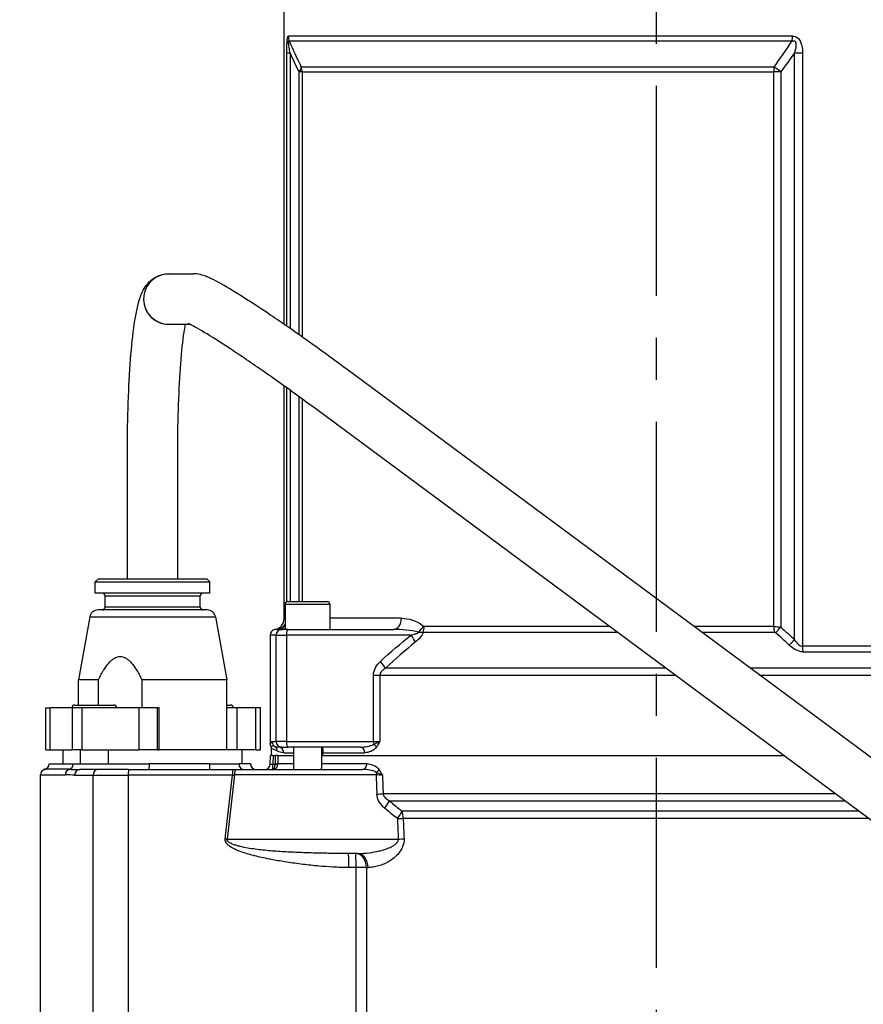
# Model space of a CAD drawing. Header units: millimetres. Extents: x -309 to 8091, y -6405 to -465.
# Tile 39 of 58: x 2321 to 2622, y -2511 to -2159. Entities that reach past the tile are written whole.
import ezdxf

# ---------------------------------------------------------------- set-up
doc = ezdxf.new("R2010")
doc.units = ezdxf.units.MM
doc.header["$LTSCALE"] = 20
doc.linetypes.add('MITTE', pattern=[2, 1.25, -0.25, 0.25, -0.25])
doc.layers.get('DEFPOINTS').update_dxf_attribs({"linetype": 'CONTINUOUS'})
for name, color, linetype in [('02-LINIE-035', 2, 'CONTINUOUS'), ('05-ACHSE', 1, 'MITTE'), ('06-MASSE1', 1, 'CONTINUOUS')]:
    doc.layers.add(name, color=color, linetype=linetype)
doc.styles.add('ACA_NORM', font='ROMANS.SHX')
doc.dimstyles.new('1-20', dxfattribs={"dimscale": 20, "dimtxt": 2.5, "dimasz": 3.5, "dimexe": 1, "dimexo": 0, "dimgap": 1, "dimtad": 1, "dimdec": 0, "dimzin": 0, "dimdsep": 46, "dimtxsty": 'ACA_NORM', "dimcen": 0, "dimadec": 0, "dimazin": 0, "dimtfac": 2.4, "dimtdec": 0, "dimtmove": 0, "dimatfit": 3, "dimfxl": 1, "dimtolj": 1, "dimtzin": 0, "dimarcsym": 0})

# ---------------------------------------------------------------- blocks, each defined once
blk = doc.blocks.new('*D5')
at = {"layer": '06-MASSE1', "color": 0, "lineweight": -2}
for p, q in [((2512.53, -1956), (2115.41, -1956)), ((2135.41, -2724), (2135.41, -2026)), ((2410.98, -2794), (2115.41, -2794))]:
    blk.add_line(p, q, dxfattribs=at)
at = {"layer": '06-MASSE1', "color": 0}
for points in [[(2123.74, -2026), (2147.07, -2026), (2135.41, -1956)], [(2123.74, -2724), (2147.07, -2724), (2135.41, -2794)]]:
    blk.add_solid(points, dxfattribs=at)
at = {"layer": 'DEFPOINTS', "color": 0}
for p in [(2135.41, -1956), (2512.53, -1956), (2410.98, -2794)]:
    blk.add_point(p, dxfattribs=at)
at = {"layer": '06-MASSE1', "color": 0, "insert": (2090.41, -2375), "char_height": 50, "attachment_point": 5, "rotation": 90, "style": 'ACA_NORM'}
blk.add_mtext('\\A1;a1', dxfattribs=at)

msp = doc.modelspace()

# ---------------------------------------------------------------- linework, layer by layer
at = {"layer": '02-LINIE-035'}
for p, q in [((2415.26, -2268.04), (2415.26, -2131)), ((2596.84, -2165.11), (2416.75, -2165.11)), ((2417.05, -2166.82), (2596.73, -2166.82)), ((2416.23, -2268.71), (2416.23, -2171.03)), ((2416.23, -2171.03), (2417.36, -2171.03)), ((2417.36, -2171.03), (2417.36, -2269.5)), ((2597.58, -2380.58), (2597.58, -2171.03)), ((2597.58, -2171.03), (2600.41, -2171.03)), ((2600.41, -2171.03), (2600.41, -2383)), ((2590.27, -2176.16), (2421.35, -2176.16)), ((2421.65, -2177.87), (2420.57, -2177.87)), ((2420.57, -2271.74), (2420.57, -2177.87)), ((2421.65, -2177.87), (2590.17, -2177.87)), ((2421.65, -2177.87), (2421.65, -2272.5)), ((2590.17, -2375.94), (2590.17, -2177.87)), ((2592.66, -2177.87), (2590.17, -2177.87)), ((2592.66, -2177.87), (2592.66, -2376.16)), ((2374, -2250), (2382.91, -2250)), ((2374, -2268), (2381.56, -2268)), ((2662.86, -2450.9), (2437.25, -2283.79)), ((2415.26, -2373.08), (2415.26, -2290.05)), ((2416.23, -2367.06), (2416.23, -2290.74)), ((2417.36, -2291.55), (2417.36, -2367)), ((2420.57, -2367), (2420.57, -2293.88)), ((2421.65, -2294.66), (2421.65, -2367)), ((2652.14, -2465.36), (2426.53, -2298.25)), ((2359.26, -2359), (2359.26, -2313)), ((2377.26, -2359), (2377.26, -2313)), ((2348.76, -2359), (2347.76, -2360)), ((2387.76, -2359), (2348.76, -2359)), ((2387.76, -2359), (2388.76, -2360)), ((2347.76, -2360), (2388.76, -2360)), ((2347.76, -2364), (2347.76, -2360)), ((2388.76, -2364), (2388.76, -2360)), ((2388.76, -2364), (2347.76, -2364)), ((2351.26, -2365), (2385.26, -2365)), ((2351.26, -2369), (2351.26, -2365)), ((2385.26, -2369), (2385.26, -2365)), ((2385.26, -2369), (2351.26, -2369)), ((2415.58, -2368), (2431.58, -2368)), ((2415.58, -2368), (2415.58, -2377)), ((2416.58, -2367), (2430.58, -2367)), ((2431.58, -2368), (2431.58, -2377)), ((2345.82, -2372.46), (2341.76, -2395)), ((2345.82, -2372.46), (2390.7, -2372.46)), ((2387.75, -2370), (2348.77, -2370)), ((2390.7, -2372.46), (2394.76, -2395)), ((2457.13, -2373), (2431.58, -2373)), ((2531.42, -2375.94), (2465.26, -2375.94)), ((2590.17, -2375.94), (2561.66, -2375.94)), ((2410.26, -2379), (2410.26, -2417.67)), ((2412.39, -2379), (2410.26, -2379)), ((2412.39, -2417), (2412.39, -2379)), ((2412.39, -2379), (2416.09, -2379)), ((2412.75, -2377), (2414.39, -2377)), ((2416.61, -2377), (2414.39, -2377)), ((2416.09, -2379), (2416.09, -2417)), ((2460.61, -2379), (2416.09, -2379)), ((2416.61, -2377), (2454.3, -2377)), ((2464.92, -2377.91), (2534.08, -2377.91)), ((2564.32, -2377.91), (2590.34, -2377.91)), ((2628.14, -2383), (2600.41, -2383)), ((2600.61, -2384.97), (2628.46, -2384.97)), ((2551.54, -2390.85), (2451.44, -2390.85)), ((2645.08, -2390.85), (2581.79, -2390.85)), ((2447.18, -2417), (2447.18, -2393.31)), ((2447.18, -2393.31), (2449.48, -2393.31)), ((2449.48, -2393.31), (2554.87, -2393.31)), ((2449.48, -2393.31), (2449.48, -2417)), ((2585.11, -2393.31), (2647.04, -2393.31)), ((2348.88, -2395), (2341.76, -2395)), ((2341.76, -2404), (2341.76, -2395)), ((2348.88, -2404), (2348.88, -2395)), ((2394.76, -2395), (2364.45, -2395)), ((2364.45, -2395), (2364.45, -2405)), ((2394.76, -2420), (2394.76, -2395)), ((2330.13, -2405), (2331.69, -2405)), ((2330.13, -2420), (2330.13, -2405)), ((2331.69, -2420), (2331.69, -2405)), ((2339.58, -2405), (2331.69, -2405)), ((2343.09, -2405), (2339.58, -2405)), ((2339.58, -2405), (2339.58, -2420)), ((2340.39, -2404), (2354.39, -2404)), ((2343.09, -2420), (2343.09, -2405)), ((2363.33, -2405), (2343.09, -2405)), ((2370.06, -2405), (2363.33, -2405)), ((2363.33, -2405), (2363.33, -2420)), ((2370.06, -2420), (2370.06, -2405)), ((2370.63, -2405), (2370.06, -2405)), ((2370.63, -2420), (2370.63, -2405)), ((2394.76, -2404), (2396.13, -2404)), ((2398.35, -2405), (2394.76, -2405)), ((2405.08, -2405), (2398.35, -2405)), ((2398.35, -2405), (2398.35, -2420)), ((2405.08, -2420), (2405.08, -2405)), ((2406.79, -2405), (2405.08, -2405)), ((2406.79, -2420), (2406.79, -2405)), ((2410.89, -2417), (2412.39, -2417)), ((2416.09, -2417), (2412.39, -2417)), ((2414.39, -2419), (2413.17, -2419)), ((2414.39, -2419), (2416.61, -2419)), ((2416.09, -2417), (2447.18, -2417)), ((2442.51, -2419), (2416.61, -2419)), ((2418.58, -2419), (2418.58, -2427)), ((2428.58, -2419.01), (2428.58, -2426.47)), ((2447.18, -2417), (2449.48, -2417)), ((2330.13, -2420), (2331.69, -2420)), ((2331.69, -2420), (2339.58, -2420)), ((2336.26, -2425), (2336.26, -2420)), ((2343.09, -2420), (2339.58, -2420)), ((2342.39, -2420), (2342.39, -2425)), ((2343.09, -2420), (2363.33, -2420)), ((2352.39, -2420), (2352.39, -2425)), ((2370.06, -2420), (2363.33, -2420)), ((2370.06, -2420), (2370.63, -2420)), ((2400.26, -2420), (2370.63, -2420)), ((2400.26, -2425), (2400.26, -2420)), ((2405.08, -2420), (2400.26, -2420)), ((2405.08, -2420), (2406.79, -2420)), ((2410.26, -2425.05), (2410.34, -2422)), ((2411.34, -2422), (2410.34, -2422)), ((2410.76, -2422), (2410.76, -2419.61)), ((2411.34, -2422), (2411.26, -2425.05)), ((2411.34, -2422), (2412.02, -2422)), ((2413, -2422), (2412.02, -2422)), ((2413, -2422), (2418.58, -2422)), ((2413, -2422), (2418.58, -2422)), ((2415.11, -2421), (2418.58, -2421)), ((2428.58, -2422), (2593.6, -2422)), ((2429.06, -2422), (2429.06, -2421)), ((2429.06, -2421), (2444.02, -2421)), ((2429.06, -2422), (2593.6, -2422)), ((2331.26, -2425), (2339.92, -2425)), ((2339.92, -2425), (2367.1, -2425)), ((2388.74, -2425), (2367.1, -2425)), ((2388.74, -2425), (2399.03, -2425)), ((2403.23, -2425), (2399.03, -2425)), ((2403.26, -2425), (2403.23, -2425)), ((2411.26, -2425.05), (2412.04, -2425.05)), ((2411.26, -2426.99), (2411.26, -2425.05)), ((2418.58, -2425), (2413.02, -2425)), ((2444.81, -2425), (2428.58, -2425)), ((2328.26, -2428.87), (2337.1, -2428.87)), ((2328.26, -2537.17), (2328.26, -2428.87)), ((2338.51, -2426.93), (2329.76, -2426.93)), ((2340.41, -2429), (2346.97, -2429)), ((2348.72, -2427), (2342.25, -2427)), ((2346.97, -2537.19), (2346.97, -2429)), ((2346.97, -2429), (2359.58, -2429)), ((2359.65, -2427), (2348.72, -2427)), ((2359.58, -2429), (2359.58, -2537.38)), ((2396.82, -2429), (2359.58, -2429)), ((2359.65, -2427), (2396.89, -2427)), ((2394.17, -2451.79), (2396.82, -2429)), ((2397.5, -2428.94), (2394.84, -2451.86)), ((2396.89, -2427), (2398.02, -2427)), ((2448.11, -2428.94), (2397.5, -2428.94)), ((2398.02, -2427), (2443.3, -2427)), ((2612.04, -2435.66), (2450.62, -2435.66)), ((2452.88, -2438.16), (2615.41, -2438.16)), ((2620.46, -2441.9), (2457.33, -2441.9)), ((2457.79, -2444.4), (2623.84, -2444.4)), ((2394.84, -2451.86), (2456.01, -2451.86)), ((2441.41, -2457), (2438.18, -2457)), ((2440.94, -2462), (2438.35, -2462)), ((2440.94, -2529.2), (2440.94, -2462)), ((2444.63, -2462), (2440.94, -2462)), ((2444.63, -2462), (2445.25, -2462)), ((2444.63, -2462), (2444.63, -2533.73))]:
    msp.add_line(p, q, dxfattribs=at)
for centre, radius, start, end in [((2350.26, -2365), 1, 0, 90), ((2386.26, -2365), 1, 90, 180), ((2350.26, -2369), 1, 270, 0), ((2386.26, -2369), 1, 180, 270), ((2416.58, -2368), 1, 90, 180), ((2430.58, -2368), 1, 0, 90), ((2348.77, -2373), 3, 90, 169.796), ((2387.75, -2373), 3, 10.204, 90), ((2411.26, -2373.08), 4, 279.5989, 0.0002), ((2340.39, -2405), 1, 90, 180), ((2354.39, -2405), 1, 0, 90), ((2396.13, -2405), 1, 0, 90), ((2408.76, -2419.61), 2, 359.9998, 28.9431), ((2329.26, -2425), 2, 284.4775, 0), ((2405.26, -2425), 2, 180, 270), ((2408.26, -2425), 2, 270, 358.5), ((2330.26, -2428.87), 2, 104.4775, 180)]:
    msp.add_arc(centre, radius, start, end, dxfattribs=at)
for centre, major_axis, ratio, start_param, end_param in [((2421.69, -2165.11), (0, -5), 0.988816, 4.712389, 5.061455), ((2595.01, -2165.11), (0, -5), 0.365246, 1.22173, 1.570796), ((2416.74, -2177.87), (4.5, 2.18), 0.460312, 5.473518, 6.079033), ((2416.74, -2177.87), (0, -5), 0.981486, 1.570796, 1.919862), ((2591.79, -2177.87), (0, -5), 0.324871, 4.363323, 4.712389), ((2591.79, -2177.87), (4.02, -2.98), 0.104344, 1.430775, 2.03629), ((2374, -2259), (0, -9), 0.994334, 3.141593, 6.283185), ((2374, -2259), (0, 9), 0.994334, 0, 3.141593), ((2454.3, -2373), (0, -4), 0.706433, 0, 1.570796), ((2412.26, -2373.01), (0.23, -3.99), 0.992701, 0.015766, 0.93391), ((2412.75, -2373), (0, -4), 0.938391, 0, 0.855559), ((2414.3, -2373), (0, -4), 0.766044, 0, 0.431875), ((2462.38, -2375.8), (2.65, 2.99), 0.534881, 4.455774, 5.154857), ((2462.68, -2375.94), (0, -4), 0.643441, 1.055247, 1.570796), ((2591.47, -2375.94), (0, 4), 0.324871, 1.570796, 2.086345), ((2591.97, -2376.16), (2.63, 3.01), 0.131656, 4.118934, 4.82686), ((2412.26, -2379), (2, 0), 0.999657, 1.738379, 3.141593), ((2414.39, -2379), (0, 2), 0.999657, 0, 1.570796), ((2416.61, -2379), (0, 2), 0.258819, 0, 1.570796), ((2459.32, -2379), (3.12, -3.91), 0.205021, 0.736911, 1.408691), ((2590.67, -2379.71), (-0.44, 1.78), 0.493243, 5.660665, 6.163089), ((2596.88, -2380.58), (2.71, 2.94), 0.128487, 4.101219, 4.83045), ((2601.98, -2383), (0, 4), 0.392088, 1.570796, 2.086345), ((2448.36, -2388.38), (3.37, -3.69), 0.193992, 0.677403, 1.395248), ((2412.89, -2417), (0, 2), 0.999657, 1.570796, 2.611507), ((2410.87, -2420.45), (0.89, 1.79), 0.981214, 5.167424, 6.214528), ((2414.39, -2417), (0, -2), 0.999657, 4.712389, 6.283185), ((2413.17, -2421), (0, 2), 0.968372, 4.712389, 6.283185), ((2416.61, -2417), (0, -2), 0.258819, 4.712389, 6.283185), ((2442.51, -2421), (0, 2), 0.758102, 4.712389, 6.283185), ((2447.7, -2417), (0, 2), 0.258819, 1.570796, 2.081647), ((2446.8, -2418.95), (-1.61, 1.18), 0.530864, 4.085409, 4.81945), ((2548.26, -1470.3), (0, -5289.1), 0.026186, 4.89331, 4.893892), ((2548.26, -1470.27), (0, -5289.1), 0.025997, 4.893315, 4.893892), ((2338.04, -2425), (0, -2), 0.9411, 0.25268, 1.570796), ((2367.03, -2425), (0, -2), 0.034899, 0, 1.570796), ((2388.67, -2425), (0, -2), 0.034899, 0, 1.570796), ((2401.01, -2425), (0, -2), 0.994124, 4.712389, 6.283185), ((2405.22, -2425), (0, -2), 0.994124, 4.712389, 6.283185), ((2411.26, -2425), (-1, -0.05), 0.052014, 6.279088, 7.849199), ((2412.04, -2425), (1, 0.005), 0.026177, 4.712263, 6.10162), ((1308.22, -2410.82), (1103.82, -14.22), 0.029846, 6.282919, 6.283713), ((2412.04, -2425.02), (1, -0.022), 0.026171, 4.71296, 6.101678), ((2411.05, -2425), (-0.13, 2), 0.983491, 4.620779, 4.646957), ((2443.3, -2425), (0, -2), 0.752394, 0, 1.570796), ((2338.98, -2428.87), (0, 2), 0.9411, 0.25268, 1.570796), ((2342.25, -2429), (0, 2), 0.919003, 0, 1.570796), ((2348.72, -2429), (0, 2), 0.87525, 0, 1.570796), ((2359.65, -2429), (0, 2), 0.034899, 0, 1.570796), ((2396.89, -2429), (0, 2), 0.034899, 0, 1.570796), ((2396.71, -2429), (3.05, 0.23), 0.002593, 4.746559, 4.974931), ((2398.02, -2429), (0, 2), 0.258819, 0, 1.544616), ((2411.08, -2424.68), (0.41, -2.29), 0.836033, 6.136106, 6.196461), ((2410.59, -2424.88), (0.73, -2.1), 0.374667, 6.153936, 6.217185), ((2411.26, -2425.99), (0.078, -0.997), 0.769101, 6.181378, 6.26428), ((2448.63, -2429), (0, -2), 0.258819, 4.210572, 4.686209), ((2549.55, 2265.27), (-36.91, -5441.86), 0.025292, 5.752973, 5.755465), ((2447.38, -2428.99), (-4.31, 0.07), 0.013701, 3.941713, 4.541746), ((2447.72, -2427.07), (1.61, 1.19), 0.52466, 4.609812, 5.331658), ((2548.26, 2265.4), (-35.61, -5441.86), 0.024405, 5.753028, 5.755453), ((2447.07, -2435.66), (-5, -0.18), 0.036867, 1.831334, 2.359813), ((2449.86, -2440.66), (-3.23, -3.82), 0.216786, 1.718465, 2.452182), ((2454.41, -2444.4), (-3.12, -3.91), 0.220646, 1.712376, 2.427448), ((2454.41, -2444.4), (0, -5), 0.675176, 1.570796, 2.094395), ((2454.41, -2444.4), (-5, -0.21), 0.038269, 1.831136, 2.311199), ((2549.55, 2265.27), (-36, -5308.2), 0.025292, 5.803952, 5.806957), ((2548.26, 2265.4), (-34.7, -5308.2), 0.024383, 5.80394, 5.806945), ((2394.06, -2451.79), (2.98, -0.35), 0.004035, 1.307751, 1.536124), ((2454.72, -2451.73), (-5, -0.21), 0.038365, 1.831122, 2.308185), ((2438.18, -2462), (0, 5), 0.034899, 4.712389, 6.283185), ((2440.77, -2462), (0, 5), 0.773341, 4.712389, 6.283185), ((2440.77, -2462), (0, 5), 0.034899, 4.712389, 6.283185), ((2441.41, -2462), (0, 5), 0.768739, 4.712389, 6.283185), ((2450.7, -2461.48), (-2.71, 4.2), 0.029321, 1.440177, 1.440257), ((2450.7, -2461.48), (-3.42, 3.64), 0.387928, 4.715457, 4.715651)]:
    msp.add_ellipse(centre, major_axis=major_axis, ratio=ratio, start_param=start_param, end_param=end_param, dxfattribs=at)
for points, knots in [([(2416.23, -2171.03), (2416.23, -2169.72), (2416.24, -2168.38), (2416.31, -2167.2), (2416.31, -2167.19), (2416.31, -2167.17), (2416.32, -2167.16), (2416.35, -2166.58), (2416.4, -2166.03), (2416.47, -2165.67), (2416.48, -2165.66), (2416.48, -2165.65), (2416.48, -2165.65), (2416.55, -2165.28), (2416.65, -2165.11), (2416.75, -2165.11)], [0, 0, 0, 0, 0.4944, 0.4944, 0.4944, 0.5, 0.5, 0.5, 0.744851, 0.744851, 0.744851, 0.75, 0.75, 0.75, 1, 1, 1, 1]), ([(2596.84, -2165.11), (2597.46, -2165.11), (2598.08, -2165.28), (2598.59, -2165.65), (2598.6, -2165.65), (2598.61, -2165.66), (2598.63, -2165.67), (2599.12, -2166.04), (2599.5, -2166.58), (2599.76, -2167.16), (2599.76, -2167.18), (2599.77, -2167.19), (2599.77, -2167.2), (2600.28, -2168.38), (2600.41, -2169.72), (2600.41, -2171.03)], [0, 0, 0, 0, 0.25, 0.25, 0.25, 0.255212, 0.255212, 0.255212, 0.5, 0.5, 0.5, 0.505624, 0.505624, 0.505624, 1, 1, 1, 1]), ([(2417.36, -2171.03), (2417.25, -2170.39), (2417.13, -2169.75), (2417.03, -2169.09), (2416.97, -2168.72), (2416.92, -2168.34), (2416.88, -2167.96), (2416.87, -2167.88), (2416.86, -2167.79), (2416.85, -2167.71), (2416.84, -2167.57), (2416.83, -2167.43), (2416.82, -2167.3), (2416.82, -2167.22), (2416.82, -2167.15), (2416.82, -2167.09), (2416.82, -2167.02), (2416.83, -2166.97), (2416.83, -2166.92), (2416.83, -2166.9), (2416.83, -2166.89), (2416.84, -2166.88), (2416.85, -2166.83), (2416.86, -2166.78), (2416.88, -2166.76), (2416.89, -2166.74), (2416.91, -2166.73), (2416.93, -2166.73), (2416.95, -2166.74), (2416.98, -2166.75), (2417, -2166.78), (2417.02, -2166.79), (2417.03, -2166.81), (2417.05, -2166.82)], [0, 0, 0, 0, 0.3701426, 0.3701426, 0.3701426, 0.5829279, 0.5829279, 0.5829279, 0.6308234, 0.6308234, 0.6308234, 0.7113576, 0.7113576, 0.7113576, 0.7555012, 0.7555012, 0.7555012, 0.7985446, 0.7985446, 0.7985446, 0.80792, 0.80792, 0.80792, 0.8638676, 0.8638676, 0.8638676, 0.9084075, 0.9084075, 0.9084075, 0.9676844, 0.9676844, 0.9676844, 0.9999998, 0.9999998, 0.9999998, 0.9999998]), ([(2596.73, -2166.82), (2596.88, -2166.77), (2597.03, -2166.74), (2597.19, -2166.73), (2597.23, -2166.73), (2597.28, -2166.74), (2597.33, -2166.74), (2597.41, -2166.75), (2597.5, -2166.78), (2597.57, -2166.81), (2597.62, -2166.84), (2597.67, -2166.88), (2597.72, -2166.92), (2597.74, -2166.94), (2597.76, -2166.96), (2597.78, -2166.98), (2597.83, -2167.04), (2597.87, -2167.11), (2597.91, -2167.18), (2597.95, -2167.27), (2597.98, -2167.36), (2598, -2167.46), (2598.05, -2167.62), (2598.07, -2167.79), (2598.07, -2167.97), (2598.08, -2168.16), (2598.08, -2168.35), (2598.07, -2168.55), (2598.01, -2169.39), (2597.81, -2170.22), (2597.58, -2171.03)], [0.0000002, 0.0000002, 0.0000002, 0.0000002, 0.0896746, 0.0896746, 0.0896746, 0.1175237, 0.1175237, 0.1175237, 0.1667019, 0.1667019, 0.1667019, 0.2012482, 0.2012482, 0.2012482, 0.2190935, 0.2190935, 0.2190935, 0.2637691, 0.2637691, 0.2637691, 0.3202233, 0.3202233, 0.3202233, 0.4169297, 0.4169297, 0.4169297, 0.526988, 0.526988, 0.526988, 1, 1, 1, 1]), ([(2359.26, -2313), (2359.26, -2307.24), (2359.36, -2301.49), (2359.74, -2290.51), (2360.02, -2285.29), (2360.75, -2275.84), (2361.19, -2271.61), (2362.25, -2264.4), (2362.81, -2261.49), (2364.11, -2257.52), (2364.55, -2256.26), (2366.01, -2254.07), (2366.49, -2253.45), (2368.01, -2251.99), (2369.17, -2251.11), (2371.78, -2250.2), (2372.89, -2250), (2374, -2250)], [6.283185, 6.283185, 6.283185, 6.283185, 6.597345, 6.597345, 6.911504, 6.911504, 7.225663, 7.225663, 7.539822, 7.539822, 7.696902, 7.696902, 7.752527, 7.752527, 7.816975, 7.816975, 7.853982, 7.853982, 7.853982, 7.853982]), ([(2437.25, -2283.79), (2432.67, -2280.4), (2428, -2277.01), (2418.92, -2270.56), (2414.5, -2267.5), (2406.33, -2261.98), (2402.59, -2259.53), (2396.06, -2255.44), (2393.3, -2253.81), (2389.84, -2251.99), (2388.81, -2251.48), (2387.16, -2250.82), (2386.6, -2250.61), (2385.18, -2250.22), (2384.38, -2250), (2382.91, -2250)], [0, 0, 0, 0, 0.314159, 0.314159, 0.628319, 0.628319, 0.942478, 0.942478, 1.256637, 1.256637, 1.413717, 1.413717, 1.492257, 1.492257, 1.570796, 1.570796, 1.570796, 1.570796]), ([(2426.53, -2298.25), (2422.05, -2294.93), (2417.48, -2291.61), (2408.6, -2285.31), (2404.29, -2282.32), (2396.4, -2276.99), (2392.82, -2274.65), (2386.87, -2270.93), (2384.46, -2269.51), (2382.15, -2268.28), (2381.6, -2268.01), (2381.05, -2267.76), (2380.92, -2267.71), (2380.92, -2267.71)], [0, 0, 0, 0, 0.314159, 0.314159, 0.628319, 0.628319, 0.941646, 0.941646, 1.243947, 1.243947, 1.367858, 1.367858, 1.444914, 1.444914, 1.444914, 1.444914]), ([(2377.26, -2313), (2377.26, -2307.44), (2377.35, -2301.89), (2377.72, -2291.37), (2377.99, -2286.41), (2378.66, -2277.68), (2379.06, -2273.89), (2379.65, -2269.81), (2379.8, -2268.85), (2379.96, -2268)], [0, 0, 0, 0, 0.314159, 0.314159, 0.62707, 0.62707, 0.933404, 0.933404, 1.04143, 1.04143, 1.04143, 1.04143]), ([(2457.13, -2373), (2458.46, -2373), (2459.78, -2373.21), (2462.43, -2374.09), (2463.79, -2374.73), (2464.96, -2375.8)], [0, 0, 0, 0, 0.5, 0.5, 1, 1, 1, 1]), ([(2465.26, -2375.94), (2465.25, -2375.94), (2465.25, -2375.94), (2465.25, -2375.94), (2465.21, -2375.94), (2465.17, -2375.93), (2465.13, -2375.91), (2465.07, -2375.89), (2465.01, -2375.84), (2464.96, -2375.8)], [0, 0, 0, 0, 0.029027, 0.029027, 0.029027, 0.409888, 0.409888, 0.409888, 1, 1, 1, 1]), ([(2590.17, -2375.94), (2590.67, -2375.94), (2591.21, -2375.97), (2591.74, -2376.03), (2592.05, -2376.07), (2592.36, -2376.11), (2592.66, -2376.16)], [0, 0, 0, 0, 0.630097, 0.630097, 0.630097, 1, 1, 1, 1]), ([(2412.55, -2377), (2412.32, -2377.01), (2412.14, -2377.02), (2412.03, -2377.03), (2411.99, -2377.03), (2411.95, -2377.03), (2411.93, -2377.02)], [0, 0, 0, 0, 0.727137, 0.727137, 0.727137, 1, 1, 1, 1]), ([(2463.25, -2377.93), (2461.81, -2377.54), (2460.33, -2377.35), (2458.87, -2377.21), (2458.84, -2377.21), (2458.81, -2377.21), (2458.78, -2377.21), (2457.29, -2377.06), (2455.8, -2377), (2454.3, -2377)], [0, 0, 0, 0, 0.490462, 0.490462, 0.490462, 0.5, 0.5, 0.5, 1, 1, 1, 1]), ([(2460.61, -2379), (2461.11, -2378.88), (2461.61, -2378.76), (2462.1, -2378.6), (2462.19, -2378.57), (2462.27, -2378.54), (2462.35, -2378.51), (2462.4, -2378.49), (2462.46, -2378.47), (2462.51, -2378.45), (2462.61, -2378.41), (2462.7, -2378.38), (2462.79, -2378.33), (2462.88, -2378.29), (2462.97, -2378.24), (2463.06, -2378.18), (2463.09, -2378.15), (2463.13, -2378.13), (2463.16, -2378.1), (2463.19, -2378.07), (2463.21, -2378.03), (2463.23, -2378), (2463.24, -2377.97), (2463.25, -2377.95), (2463.25, -2377.93)], [0, 0, 0, 0, 0.532973, 0.532973, 0.532973, 0.620247, 0.620247, 0.620247, 0.680634, 0.680634, 0.680634, 0.782713, 0.782713, 0.782713, 0.886154, 0.886154, 0.886154, 0.929382, 0.929382, 0.929382, 0.973447, 0.973447, 0.973447, 1, 1, 1, 1]), ([(2464.92, -2377.91), (2464.77, -2378.56), (2464.37, -2379.2), (2463.9, -2379.78), (2463.88, -2379.8), (2463.85, -2379.83), (2463.83, -2379.86), (2463.33, -2380.45), (2462.75, -2380.98), (2462.16, -2381.46)], [0, 0, 0, 0, 0.4761, 0.4761, 0.4761, 0.5, 0.5, 0.5, 1, 1, 1, 1]), ([(2463.25, -2377.93), (2463.59, -2377.94), (2463.91, -2377.96), (2464.21, -2377.96), (2464.46, -2377.96), (2464.7, -2377.94), (2464.92, -2377.91)], [0, 0, 0, 0, 0.552887, 0.552887, 0.552887, 1, 1, 1, 1]), ([(2600.61, -2384.97), (2599.72, -2384.97), (2598.79, -2384.69), (2597.95, -2384.24), (2597.1, -2383.8), (2596.33, -2383.21), (2595.64, -2382.55)], [0, 0, 0, 0, 0.5, 0.5, 0.5, 1, 1, 1, 1]), ([(2597.58, -2380.58), (2597.92, -2381.14), (2598.29, -2381.68), (2598.75, -2382.14), (2599.21, -2382.6), (2599.8, -2383), (2600.41, -2383)], [0, 0, 0, 0, 0.5, 0.5, 0.5, 1, 1, 1, 1]), ([(2451.44, -2390.85), (2451.07, -2391.06), (2450.7, -2391.31), (2450.38, -2391.61), (2450.13, -2391.84), (2449.89, -2392.1), (2449.72, -2392.41), (2449.63, -2392.58), (2449.56, -2392.76), (2449.52, -2392.94), (2449.49, -2393.06), (2449.48, -2393.19), (2449.48, -2393.31)], [0, 0, 0, 0, 0.411436, 0.411436, 0.411436, 0.727726, 0.727726, 0.727726, 0.893476, 0.893476, 0.893476, 1, 1, 1, 1]), ([(2410.26, -2417.67), (2410.3, -2417.71), (2410.33, -2417.73), (2410.37, -2417.73), (2410.39, -2417.72), (2410.42, -2417.71), (2410.44, -2417.68), (2410.49, -2417.63), (2410.53, -2417.56), (2410.57, -2417.47), (2410.61, -2417.4), (2410.65, -2417.32), (2410.68, -2417.25), (2410.7, -2417.21), (2410.72, -2417.18), (2410.73, -2417.15), (2410.77, -2417.09), (2410.81, -2417.04), (2410.84, -2417.01), (2410.86, -2417), (2410.88, -2417), (2410.89, -2417)], [0, 0, 0, 0, 0.165322, 0.165322, 0.165322, 0.284111, 0.284111, 0.284111, 0.496873, 0.496873, 0.496873, 0.666666, 0.666666, 0.666666, 0.748446, 0.748446, 0.748446, 0.921974, 0.921974, 0.921974, 1, 1, 1, 1]), ([(2410.51, -2418.64), (2410.43, -2418.49), (2410.37, -2418.34), (2410.28, -2418.01), (2410.26, -2417.84), (2410.26, -2417.67)], [0.0000018, 0.0000018, 0.0000018, 0.0000018, 0.0506397, 0.0506397, 0.101278, 0.101278, 0.101278, 0.101278]), ([(2410.51, -2418.64), (2410.56, -2418.67), (2410.7, -2418.63), (2411.16, -2418.57), (2411.48, -2418.55), (2411.88, -2418.72)], [0, 0, 0, 0, 0.5, 0.5, 1, 1, 1, 1]), ([(2411.88, -2418.72), (2411.98, -2418.76), (2412.08, -2418.8), (2412.18, -2418.84), (2412.47, -2418.93), (2412.8, -2419), (2413.17, -2419)], [0, 0, 0, 0, 0.265519, 0.265519, 0.265519, 1, 1, 1, 1]), ([(2428.48, -2419), (2428.6, -2419), (2428.71, -2419.04), (2428.93, -2419.22), (2429.01, -2419.4), (2429.08, -2419.81), (2429.08, -2420.04), (2429.07, -2420.4), (2429.07, -2420.54), (2429.06, -2420.8), (2429.06, -2420.89), (2429.06, -2421)], [0.3284557, 0.3284557, 0.3284557, 0.3284557, 0.409866, 0.409866, 0.5401366, 0.5401366, 0.6619706, 0.6619706, 0.728837, 0.728837, 0.7699377, 0.7699377, 0.7699377, 0.7699377]), ([(2442.51, -2419), (2443.31, -2419), (2444.11, -2418.93), (2444.91, -2418.78), (2444.93, -2418.77), (2444.96, -2418.77), (2444.98, -2418.76), (2445.76, -2418.61), (2446.54, -2418.41), (2447.25, -2417.97)], [0, 0, 0, 0, 0.5, 0.5, 0.5, 0.514975, 0.514975, 0.514975, 1, 1, 1, 1]), ([(2448.25, -2418.95), (2447.68, -2419.74), (2446.95, -2420.21), (2446.23, -2420.53), (2445.5, -2420.85), (2444.76, -2421), (2444.02, -2421)], [0, 0, 0, 0, 0.5, 0.5, 0.5, 1, 1, 1, 1]), ([(2447.25, -2417.97), (2447.64, -2417.81), (2448.02, -2417.66), (2448.39, -2417.5), (2448.58, -2417.42), (2448.77, -2417.33), (2448.95, -2417.25), (2449.13, -2417.17), (2449.3, -2417.08), (2449.47, -2417), (2449.47, -2417), (2449.48, -2417), (2449.48, -2417)], [0, 0, 0, 0, 0.480426, 0.480426, 0.480426, 0.7367, 0.7367, 0.7367, 0.995062, 0.995062, 0.995062, 1, 1, 1, 1]), ([(2449.48, -2417), (2449.48, -2417), (2449.48, -2417), (2449.47, -2417.01), (2449.08, -2417.68), (2448.69, -2418.35), (2448.25, -2418.95)], [0, 0, 0, 0, 0.004785, 0.004785, 0.004785, 1, 1, 1, 1]), ([(2412.84, -2420.45), (2412.15, -2420.1), (2411.63, -2419.89), (2410.93, -2419.59), (2410.76, -2419.54), (2410.76, -2419.61)], [0, 0, 0, 0, 0.5, 0.5, 1, 1, 1, 1]), ([(2411.26, -2426.99), (2411.32, -2426.98), (2411.37, -2426.96), (2411.43, -2426.92), (2411.53, -2426.85), (2411.63, -2426.73), (2411.72, -2426.57), (2411.73, -2426.54), (2411.75, -2426.5), (2411.77, -2426.46), (2411.82, -2426.35), (2411.86, -2426.22), (2411.9, -2426.08), (2411.92, -2426.01), (2411.94, -2425.93), (2411.96, -2425.85), (2411.97, -2425.77), (2411.98, -2425.69), (2412, -2425.6), (2412.02, -2425.42), (2412.03, -2425.24), (2412.04, -2425.05)], [0, 0, 0, 0, 0.143667, 0.143667, 0.143667, 0.416699, 0.416699, 0.416699, 0.473031, 0.473031, 0.473031, 0.641332, 0.641332, 0.641332, 0.728225, 0.728225, 0.728225, 0.816874, 0.816874, 0.816874, 1, 1, 1, 1]), ([(2411.32, -2426.99), (2411.37, -2426.99), (2411.42, -2426.98), (2411.47, -2426.97), (2411.54, -2426.96), (2411.62, -2426.95), (2411.69, -2426.92), (2411.72, -2426.91), (2411.75, -2426.9), (2411.78, -2426.89), (2411.97, -2426.82), (2412.16, -2426.71), (2412.32, -2426.57), (2412.36, -2426.54), (2412.4, -2426.5), (2412.44, -2426.46), (2412.55, -2426.35), (2412.64, -2426.22), (2412.73, -2426.08), (2412.77, -2426.01), (2412.81, -2425.93), (2412.84, -2425.85), (2412.88, -2425.77), (2412.91, -2425.69), (2412.93, -2425.6), (2412.98, -2425.42), (2413.01, -2425.24), (2413.02, -2425.05)], [0, 0, 0, 0, 0.057422, 0.057422, 0.057422, 0.143533, 0.143533, 0.143533, 0.178528, 0.178528, 0.178528, 0.415832, 0.415832, 0.415832, 0.472312, 0.472312, 0.472312, 0.640764, 0.640764, 0.640764, 0.727783, 0.727783, 0.727783, 0.81657, 0.81657, 0.81657, 1, 1, 1, 1]), ([(2444.81, -2425), (2445.57, -2425), (2446.33, -2425.15), (2447.08, -2425.47), (2447.83, -2425.79), (2448.58, -2426.27), (2449.16, -2427.07)], [0, 0, 0, 0, 0.5, 0.5, 0.5, 1, 1, 1, 1]), ([(2340.41, -2429), (2339.34, -2429), (2338.34, -2428.89), (2337.41, -2428.87), (2337.31, -2428.87), (2337.2, -2428.87), (2337.1, -2428.87)], [0, 0, 0, 0, 0.89649, 0.89649, 0.89649, 1, 1, 1, 1]), ([(2428.17, -2427), (2428.27, -2427), (2428.36, -2426.96), (2428.52, -2426.82), (2428.58, -2426.67), (2428.58, -2426.47)], [0.3330709, 0.3330709, 0.3330709, 0.3330709, 0.4111481, 0.4111481, 0.5341018, 0.5341018, 0.5341018, 0.5341018]), ([(2428.17, -2427), (2428.27, -2427), (2428.36, -2426.96), (2428.52, -2426.82), (2428.58, -2426.67), (2428.58, -2426.47)], [0.3330709, 0.3330709, 0.3330709, 0.3330709, 0.4111481, 0.4111481, 0.5341018, 0.5341018, 0.5341018, 0.5341018]), ([(2448.17, -2428.03), (2447.45, -2427.58), (2446.64, -2427.38), (2445.85, -2427.23), (2445.82, -2427.23), (2445.8, -2427.22), (2445.77, -2427.22), (2444.95, -2427.06), (2444.13, -2427), (2443.3, -2427)], [0, 0, 0, 0, 0.484941, 0.484941, 0.484941, 0.5, 0.5, 0.5, 1, 1, 1, 1]), ([(2450.38, -2429), (2450.38, -2428.99), (2450.38, -2428.99), (2450.37, -2428.99), (2450.21, -2428.91), (2450.03, -2428.83), (2449.85, -2428.74), (2449.68, -2428.66), (2449.49, -2428.58), (2449.3, -2428.5), (2448.94, -2428.34), (2448.56, -2428.19), (2448.17, -2428.03)], [0, 0, 0, 0, 0.005022, 0.005022, 0.005022, 0.262946, 0.262946, 0.262946, 0.518867, 0.518867, 0.518867, 1, 1, 1, 1]), ([(2449.16, -2427.07), (2449.59, -2427.67), (2449.98, -2428.33), (2450.38, -2428.99), (2450.38, -2428.99), (2450.38, -2428.99), (2450.38, -2429)], [0, 0, 0, 0, 0.995137, 0.995137, 0.995137, 1, 1, 1, 1]), ([(2450.62, -2435.66), (2450.66, -2436.29), (2451.05, -2436.81), (2451.47, -2437.2), (2451.9, -2437.59), (2452.38, -2437.89), (2452.88, -2438.16)], [0, 0, 0, 0, 0.5, 0.5, 0.5, 1, 1, 1, 1]), ([(2438.35, -2462), (2436.51, -2462), (2434.58, -2461.94), (2432.56, -2461.83), (2430.97, -2461.75), (2429.32, -2461.63), (2427.62, -2461.48), (2427.36, -2461.46), (2427.07, -2461.43), (2426.84, -2461.41), (2425, -2461.24), (2423.06, -2461.02), (2421.17, -2460.78), (2420.23, -2460.66), (2419.29, -2460.53), (2418.35, -2460.4), (2417.41, -2460.27), (2416.53, -2460.13), (2415.55, -2459.98), (2413.83, -2459.7), (2412.19, -2459.42), (2410.63, -2459.12), (2410.4, -2459.08), (2410.22, -2459.04), (2409.96, -2458.99), (2408.99, -2458.8), (2408.07, -2458.61), (2407.19, -2458.41), (2406.33, -2458.22), (2405.52, -2458.03), (2404.74, -2457.84), (2404.64, -2457.81), (2404.57, -2457.79), (2404.43, -2457.76), (2403.45, -2457.51), (2402.54, -2457.25), (2401.7, -2456.99), (2400.82, -2456.72), (2400.01, -2456.45), (2399.28, -2456.17), (2399.19, -2456.13), (2399.13, -2456.11), (2399, -2456.06), (2398.53, -2455.87), (2398.09, -2455.68), (2397.68, -2455.48), (2397.31, -2455.31), (2396.97, -2455.13), (2396.66, -2454.95), (2396.56, -2454.9), (2396.51, -2454.87), (2396.39, -2454.79), (2396.16, -2454.65), (2395.95, -2454.51), (2395.75, -2454.37), (2395.63, -2454.28), (2395.52, -2454.19), (2395.41, -2454.1), (2395.31, -2454.03), (2395.26, -2453.98), (2395.14, -2453.87), (2395.03, -2453.77), (2394.94, -2453.67), (2394.85, -2453.57), (2394.77, -2453.48), (2394.69, -2453.39), (2394.62, -2453.29), (2394.61, -2453.28), (2394.61, -2453.27), (2394.6, -2453.26), (2394.6, -2453.25), (2394.59, -2453.24), (2394.57, -2453.21), (2394.52, -2453.14), (2394.47, -2453.07), (2394.43, -2453), (2394.39, -2452.91), (2394.34, -2452.83), (2394.31, -2452.74), (2394.26, -2452.63), (2394.23, -2452.53), (2394.2, -2452.42), (2394.18, -2452.34), (2394.17, -2452.26), (2394.16, -2452.19), (2394.16, -2452.14), (2394.15, -2452.09), (2394.15, -2452.03), (2394.15, -2452), (2394.15, -2451.97), (2394.15, -2451.93), (2394.16, -2451.88), (2394.16, -2451.83), (2394.17, -2451.79)], [0, 0, 0, 0, 0.131077, 0.131077, 0.131077, 0.234375, 0.234375, 0.234375, 0.25, 0.25, 0.25, 0.375, 0.375, 0.375, 0.4375, 0.4375, 0.4375, 0.5, 0.5, 0.5, 0.609375, 0.609375, 0.609375, 0.625, 0.625, 0.625, 0.684441, 0.684441, 0.684441, 0.742188, 0.742188, 0.742188, 0.75, 0.75, 0.75, 0.807154, 0.807154, 0.807154, 0.867187, 0.867187, 0.867187, 0.875, 0.875, 0.875, 0.903643, 0.903643, 0.903643, 0.929687, 0.929687, 0.929687, 0.9375, 0.9375, 0.9375, 0.951828, 0.951828, 0.951828, 0.960937, 0.960937, 0.960937, 0.96875, 0.96875, 0.96875, 0.975915, 0.975915, 0.975915, 0.982422, 0.982422, 0.982422, 0.983398, 0.983398, 0.983398, 0.984375, 0.984375, 0.984375, 0.986733, 0.986733, 0.986733, 0.989521, 0.989521, 0.989521, 0.993125, 0.993125, 0.993125, 0.995619, 0.995619, 0.995619, 0.99731, 0.99731, 0.99731, 0.998419, 0.998419, 0.998419, 1, 1, 1, 1]), ([(2438.18, -2457), (2436.29, -2457), (2434.42, -2456.98), (2430.68, -2456.93), (2428.82, -2456.9), (2425.11, -2456.81), (2423.26, -2456.75), (2419.57, -2456.62), (2417.72, -2456.53), (2414.05, -2456.33), (2412.21, -2456.2), (2409.47, -2455.97), (2408.56, -2455.88), (2406.74, -2455.69), (2405.84, -2455.58), (2404.03, -2455.34), (2403.13, -2455.2), (2401.35, -2454.89), (2400.46, -2454.72), (2399.15, -2454.4), (2398.72, -2454.29), (2397.86, -2454.04), (2397.43, -2453.9), (2396.8, -2453.66), (2396.6, -2453.57), (2396.19, -2453.38), (2395.99, -2453.28), (2395.69, -2453.11), (2395.6, -2453.05), (2395.41, -2452.91), (2395.32, -2452.84), (2395.18, -2452.71), (2395.14, -2452.67), (2395.06, -2452.57), (2395.02, -2452.52), (2394.94, -2452.4), (2394.9, -2452.34), (2394.86, -2452.22), (2394.84, -2452.17), (2394.83, -2452.09), (2394.83, -2452.06), (2394.82, -2452), (2394.82, -2451.98), (2394.83, -2451.93), (2394.83, -2451.91), (2394.84, -2451.86)], [0, 0, 0, 0, 0.125, 0.125, 0.25, 0.25, 0.375, 0.375, 0.5, 0.5, 0.625, 0.625, 0.6875, 0.6875, 0.75, 0.75, 0.8125, 0.8125, 0.875, 0.875, 0.90625, 0.90625, 0.9375, 0.9375, 0.953125, 0.953125, 0.96875, 0.96875, 0.976562, 0.976562, 0.984375, 0.984375, 0.988281, 0.988281, 0.992188, 0.992188, 0.996094, 0.996094, 0.998047, 0.998047, 0.999023, 0.999023, 0.999512, 0.999512, 1, 1, 1, 1]), ([(2441.41, -2457), (2442.82, -2457), (2444.26, -2456.9), (2445.69, -2456.72), (2446.87, -2456.57), (2448.05, -2456.36), (2449.23, -2456.08), (2449.47, -2456.02), (2449.71, -2455.96), (2449.94, -2455.9), (2451.01, -2455.61), (2452.08, -2455.28), (2453.11, -2454.81), (2453.38, -2454.69), (2453.64, -2454.56), (2453.9, -2454.41), (2454.26, -2454.22), (2454.6, -2454), (2454.93, -2453.75), (2455.1, -2453.61), (2455.27, -2453.46), (2455.43, -2453.29), (2455.52, -2453.19), (2455.61, -2453.08), (2455.69, -2452.97), (2455.9, -2452.66), (2456.05, -2452.26), (2456.01, -2451.86)], [0, 0, 0, 0, 0.27373, 0.27373, 0.27373, 0.5, 0.5, 0.5, 0.545141, 0.545141, 0.545141, 0.75, 0.75, 0.75, 0.803101, 0.803101, 0.803101, 0.875, 0.875, 0.875, 0.914227, 0.914227, 0.914227, 0.9375, 0.9375, 0.9375, 1, 1, 1, 1]), ([(2458.08, -2451.73), (2458.12, -2452.71), (2457.93, -2453.67), (2457.59, -2454.52), (2457.58, -2454.54), (2457.57, -2454.56), (2457.56, -2454.58), (2457.22, -2455.41), (2456.77, -2456.13), (2456.26, -2456.76), (2456.24, -2456.78), (2456.22, -2456.81), (2456.2, -2456.83), (2455.17, -2458.1), (2453.98, -2459.02), (2452.76, -2459.76), (2452.74, -2459.78), (2452.72, -2459.79), (2452.7, -2459.8), (2451.46, -2460.54), (2450.21, -2461.08), (2448.97, -2461.44), (2448.35, -2461.62), (2447.73, -2461.76), (2447.11, -2461.85), (2446.49, -2461.95), (2445.87, -2462), (2445.25, -2462)], [0, 0, 0, 0, 0.125, 0.125, 0.125, 0.127921, 0.127921, 0.127921, 0.25, 0.25, 0.25, 0.254296, 0.254296, 0.254296, 0.5, 0.5, 0.5, 0.504145, 0.504145, 0.504145, 0.751946, 0.751946, 0.751946, 0.874991, 0.874991, 0.874991, 1, 1, 1, 1])]:
    msp.add_open_spline(points, degree=3, knots=knots, dxfattribs=at)
for points in [[(2417.05, -2166.82), (2418.45, -2169.97), (2419.88, -2173.08), (2421.35, -2176.16)], [(2590.27, -2176.16), (2592.47, -2173.09), (2594.62, -2169.97), (2596.73, -2166.82)], [(2420.57, -2177.87), (2419.48, -2175.61), (2418.41, -2173.33), (2417.36, -2171.03)], [(2597.58, -2171.03), (2595.97, -2173.33), (2594.33, -2175.61), (2592.66, -2177.87)], [(2415.26, -2373.08), (2415.26, -2373.09), (2415.37, -2373.08), (2415.58, -2373.06)], [(2592.66, -2376.16), (2594.32, -2377.61), (2595.96, -2379.09), (2597.58, -2380.58)], [(2412.75, -2377), (2412.65, -2377), (2412.59, -2377), (2412.55, -2377)], [(2449.66, -2388.38), (2453.21, -2385.13), (2456.85, -2381.99), (2460.61, -2379)], [(2595.64, -2382.55), (2594.05, -2381.06), (2592.45, -2379.59), (2590.82, -2378.14)], [(2462.16, -2381.46), (2458.49, -2384.46), (2454.92, -2387.6), (2451.44, -2390.85)], [(2447.18, -2393.31), (2447.18, -2391.39), (2448.27, -2389.65), (2449.66, -2388.38)], [(2415.11, -2421), (2414.22, -2421), (2413.46, -2420.76), (2412.84, -2420.45)], [(2338.51, -2426.93), (2339.52, -2426.93), (2340.77, -2427), (2342.25, -2427)], [(2451.16, -2440.79), (2449.67, -2439.53), (2448.43, -2437.8), (2448.36, -2435.79)], [(2452.88, -2438.16), (2454.35, -2439.42), (2455.83, -2440.67), (2457.33, -2441.9)], [(2455.7, -2444.53), (2454.17, -2443.3), (2452.66, -2442.06), (2451.16, -2440.79)], [(2452.81, -2459.74), (2452.81, -2459.74), (2452.81, -2459.74), (2452.81, -2459.73)]]:
    msp.add_open_spline(points, degree=3, dxfattribs=at)
msp.add_rational_spline([(2348.88, -2395), (2356.66, -2378.8), (2364.45, -2395)], [1.09087378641, 1.15632621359, 1.09087378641], degree=2, dxfattribs=at)
at = {"layer": '05-ACHSE', "ltscale": 3}
msp.add_line((2548.26, -2857.83), (2548.26, -1922.35), dxfattribs=at)

# ---------------------------------------------------------------- dimensions: what is measured, and where the dimension line sits
at = {"layer": '06-MASSE1'}
dim = msp.add_linear_dim(base=(2135.41, -1956), p1=(2410.98, -2794), p2=(2512.53, -1956), angle=90, text='a1', dimstyle='1-20', override={"dimtxt": 2.5, "dimtol": 0, "dimlim": 0, "dimtp": 0, "dimtm": 0, "dimtfac": 2.4, "dimtdec": 0, "dimtolj": 1, "dimtzin": 0}, dxfattribs=at)
dim.commit()
dim.dimension.update_dxf_attribs({"geometry": '*D5', "text_midpoint": (2090.41, -2375)})

doc.saveas('drawing.dxf')
